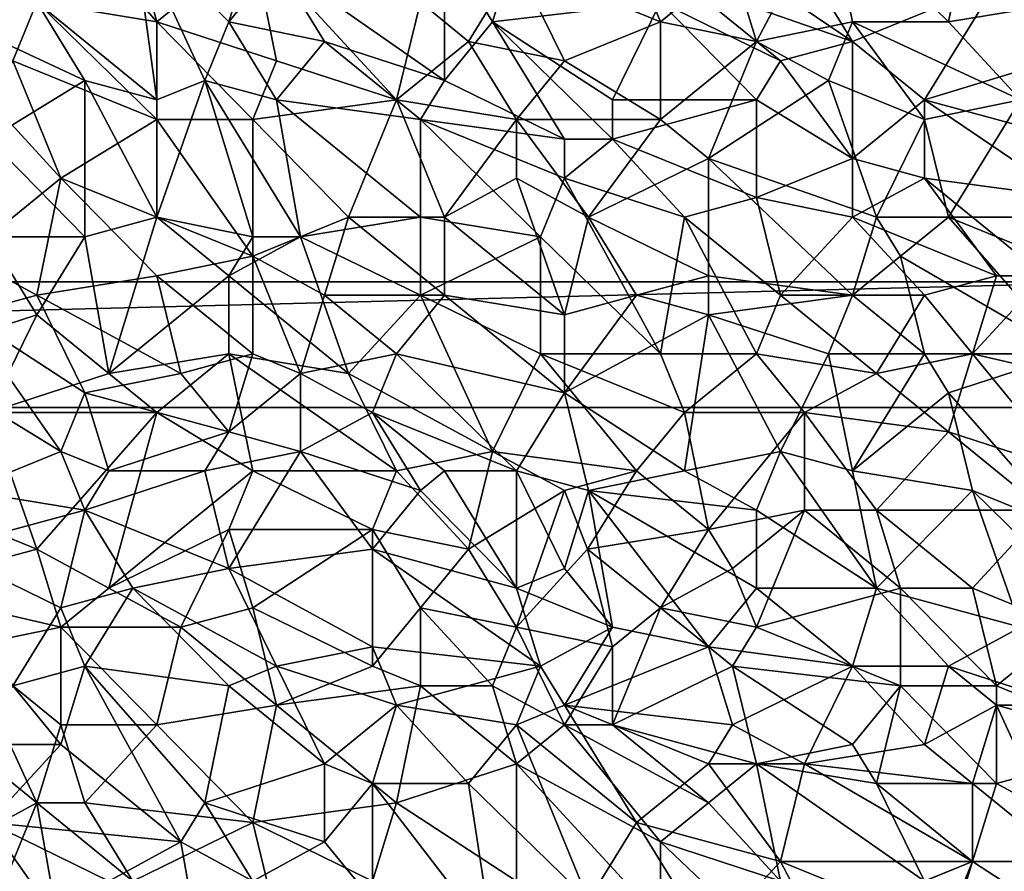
# Model space of a CAD drawing. Extents: x -0.7 to 0.7, y -0.35 to 0.35.
# Tile 183 of 226: x 0.22 to 0.38, y 0.09 to 0.23. Entities that reach past the tile are written whole.
import ezdxf

# ---------------------------------------------------------------- set-up
doc = ezdxf.new("R2010")
doc.units = 0

msp = doc.modelspace()

# ---------------------------------------------------------------- linework, layer by layer
for points in [[(0.22151, 0.25064, 0.437), (0.2406, 0.22889, 0.43699), (0.23296, 0.25686, 0.43698)], [(0.2406, 0.22889, 0.43699), (0.25587, 0.24132, 0.43699), (0.23296, 0.25686, 0.43698)], [(0.22151, 0.25064, 0.437), (0.22151, 0.232, 0.437), (0.2406, 0.22889, 0.43699)], [(0.29788, 0.23822, 0.43697), (0.32079, 0.22889, 0.43698), (0.31315, 0.24754, 0.43697)], [(0.32079, 0.22889, 0.43698), (0.33225, 0.23822, 0.43699), (0.31315, 0.24754, 0.43697)], [(0.33606, 0.22579, 0.43698), (0.34752, 0.24754, 0.43696), (0.33225, 0.23822, 0.43699)], [(0.35134, 0.22889, 0.43697), (0.34752, 0.24754, 0.43696), (0.33606, 0.22579, 0.43698)], [(0.36661, 0.22889, 0.43699), (0.37043, 0.24754, 0.43697), (0.34752, 0.24754, 0.43696)], [(0.35134, 0.22889, 0.43697), (0.36661, 0.22889, 0.43699), (0.34752, 0.24754, 0.43696)], [(0.36661, 0.22889, 0.43699), (0.38571, 0.232, 0.43698), (0.37043, 0.24754, 0.43697)], [(0.2406, 0.21646, 0.41249), (0.22151, 0.232, 0.41251), (0.23678, 0.24443, 0.4125)], [(0.23678, 0.24443, 0.4125), (0.25587, 0.24132, 0.41252), (0.25206, 0.22889, 0.41249)], [(0.24824, 0.21957, 0.41247), (0.23678, 0.24443, 0.4125), (0.25206, 0.22889, 0.41249)], [(0.2406, 0.21646, 0.41249), (0.23678, 0.24443, 0.4125), (0.24824, 0.21957, 0.41247)], [(0.35134, 0.22579, 0.41252), (0.32843, 0.24132, 0.41253), (0.33988, 0.24443, 0.41256)], [(0.35134, 0.22579, 0.41252), (0.33988, 0.24443, 0.41256), (0.37425, 0.23511, 0.41252)], [(0.25969, 0.22268, 0.437), (0.25587, 0.24132, 0.43699), (0.2406, 0.22889, 0.43699)], [(0.25206, 0.22889, 0.41249), (0.25587, 0.24132, 0.41252), (0.25969, 0.23822, 0.4125)], [(0.27879, 0.21646, 0.43699), (0.2826, 0.232, 0.43698), (0.25587, 0.24132, 0.43699)], [(0.25969, 0.22268, 0.437), (0.27879, 0.21646, 0.43699), (0.25587, 0.24132, 0.43699)], [(0.28642, 0.21957, 0.41251), (0.25969, 0.23822, 0.4125), (0.28642, 0.24132, 0.41255)], [(0.28642, 0.24132, 0.41255), (0.29788, 0.24132, 0.41254), (0.29406, 0.22889, 0.41253)], [(0.28642, 0.21957, 0.41251), (0.28642, 0.24132, 0.41255), (0.29406, 0.22889, 0.41253)], [(0.29406, 0.22889, 0.41253), (0.29788, 0.24132, 0.41254), (0.32079, 0.232, 0.41254)], [(0.32461, 0.23511, 0.41255), (0.32843, 0.24132, 0.41253), (0.35134, 0.22579, 0.41252)], [(0.39334, 0.22579, 0.41252), (0.37425, 0.23511, 0.41252), (0.39334, 0.24132, 0.41255)], [(0.21005, 0.22889, 0.43699), (0.22151, 0.232, 0.437), (0.1986, 0.23822, 0.43701)], [(0.25206, 0.22889, 0.41249), (0.25969, 0.23822, 0.4125), (0.26733, 0.22579, 0.41251)], [(0.26733, 0.22579, 0.41251), (0.25969, 0.23822, 0.4125), (0.28642, 0.21957, 0.41251)], [(0.29024, 0.22579, 0.437), (0.29788, 0.23822, 0.43697), (0.2826, 0.232, 0.43698)], [(0.29024, 0.22579, 0.437), (0.30552, 0.22268, 0.43699), (0.29788, 0.23822, 0.43697)], [(0.30552, 0.22268, 0.43699), (0.32079, 0.22889, 0.43698), (0.29788, 0.23822, 0.43697)], [(0.32079, 0.22889, 0.43698), (0.33606, 0.22579, 0.43698), (0.33225, 0.23822, 0.43699)], [(0.32079, 0.232, 0.41254), (0.32461, 0.23511, 0.41255), (0.33988, 0.22268, 0.41253)], [(0.33988, 0.22268, 0.41253), (0.32461, 0.23511, 0.41255), (0.35134, 0.22579, 0.41252)], [(0.36279, 0.21646, 0.4125), (0.35134, 0.22579, 0.41252), (0.37425, 0.23511, 0.41252)], [(0.36279, 0.21646, 0.4125), (0.37425, 0.23511, 0.41252), (0.39334, 0.22579, 0.41252)], [(0.20242, 0.232, 0.41251), (0.22151, 0.232, 0.41251), (0.22914, 0.21957, 0.41248)], [(0.21387, 0.21025, 0.41248), (0.20242, 0.232, 0.41251), (0.22914, 0.21957, 0.41248)], [(0.21005, 0.22889, 0.43699), (0.21769, 0.22268, 0.43701), (0.22151, 0.232, 0.437)], [(0.21769, 0.22268, 0.43701), (0.2406, 0.21336, 0.43702), (0.22151, 0.232, 0.437)], [(0.2406, 0.21336, 0.43702), (0.2406, 0.22889, 0.43699), (0.22151, 0.232, 0.437)], [(0.22914, 0.21957, 0.41248), (0.22151, 0.232, 0.41251), (0.2406, 0.21646, 0.41249)], [(0.27879, 0.21646, 0.43699), (0.29024, 0.22579, 0.437), (0.2826, 0.232, 0.43698)], [(0.31315, 0.21646, 0.41253), (0.29406, 0.22889, 0.41253), (0.32079, 0.232, 0.41254)], [(0.33606, 0.21646, 0.41253), (0.31315, 0.21646, 0.41253), (0.32079, 0.232, 0.41254)], [(0.33606, 0.21646, 0.41253), (0.32079, 0.232, 0.41254), (0.33988, 0.22268, 0.41253)], [(0.37807, 0.21646, 0.43697), (0.38571, 0.232, 0.43698), (0.36661, 0.22889, 0.43699)], [(0.25587, 0.21336, 0.437), (0.25969, 0.22268, 0.437), (0.2406, 0.22889, 0.43699)], [(0.2406, 0.21336, 0.43702), (0.25587, 0.21336, 0.437), (0.2406, 0.22889, 0.43699)], [(0.24824, 0.21957, 0.41247), (0.25206, 0.22889, 0.41249), (0.25969, 0.21646, 0.41248)], [(0.25969, 0.21646, 0.41248), (0.25206, 0.22889, 0.41249), (0.26733, 0.22579, 0.41251)], [(0.28642, 0.21957, 0.41251), (0.29406, 0.22889, 0.41253), (0.30552, 0.21025, 0.4125)], [(0.31315, 0.21025, 0.41252), (0.29406, 0.22889, 0.41253), (0.31315, 0.21646, 0.41253)], [(0.30552, 0.21025, 0.4125), (0.29406, 0.22889, 0.41253), (0.31315, 0.21025, 0.41252)], [(0.32079, 0.21336, 0.43698), (0.32079, 0.22889, 0.43698), (0.30552, 0.22268, 0.43699)], [(0.32079, 0.21336, 0.43698), (0.33606, 0.22579, 0.43698), (0.32079, 0.22889, 0.43698)], [(0.34752, 0.21957, 0.43699), (0.35134, 0.22889, 0.43697), (0.33606, 0.22579, 0.43698)], [(0.34752, 0.21957, 0.43699), (0.36279, 0.21336, 0.43698), (0.35134, 0.22889, 0.43697)], [(0.35134, 0.22889, 0.43697), (0.37807, 0.21646, 0.43697), (0.36661, 0.22889, 0.43699)], [(0.36279, 0.21336, 0.43698), (0.37807, 0.21646, 0.43697), (0.35134, 0.22889, 0.43697)], [(0.2826, 0.21336, 0.4125), (0.25969, 0.21646, 0.41248), (0.26733, 0.22579, 0.41251)], [(0.2826, 0.21336, 0.4125), (0.26733, 0.22579, 0.41251), (0.28642, 0.21957, 0.41251)], [(0.27879, 0.21646, 0.43699), (0.29788, 0.21336, 0.43699), (0.29024, 0.22579, 0.437)], [(0.29788, 0.21336, 0.43699), (0.30552, 0.22268, 0.43699), (0.29024, 0.22579, 0.437)], [(0.32843, 0.20714, 0.43699), (0.33606, 0.22579, 0.43698), (0.32079, 0.21336, 0.43698)], [(0.32843, 0.20714, 0.43699), (0.34752, 0.21957, 0.43699), (0.33606, 0.22579, 0.43698)], [(0.33988, 0.22268, 0.41253), (0.35134, 0.22579, 0.41252), (0.35134, 0.20714, 0.41254)], [(0.36279, 0.21646, 0.4125), (0.35134, 0.20714, 0.41254), (0.35134, 0.22579, 0.41252)], [(0.39716, 0.20714, 0.4125), (0.36279, 0.21646, 0.4125), (0.39334, 0.22579, 0.41252)], [(0.22533, 0.20403, 0.43702), (0.21769, 0.22268, 0.43701), (0.21387, 0.21646, 0.43701)], [(0.22533, 0.20403, 0.43702), (0.2406, 0.21336, 0.43702), (0.21769, 0.22268, 0.43701)], [(0.25587, 0.21336, 0.437), (0.27879, 0.21646, 0.43699), (0.25969, 0.22268, 0.437)], [(0.32079, 0.21336, 0.43698), (0.30552, 0.22268, 0.43699), (0.29788, 0.21336, 0.43699)], [(0.33606, 0.21646, 0.41253), (0.33988, 0.22268, 0.41253), (0.35134, 0.20714, 0.41254)], [(0.22914, 0.19471, 0.41248), (0.21387, 0.21025, 0.41248), (0.22914, 0.21957, 0.41248)], [(0.2406, 0.19782, 0.41249), (0.22914, 0.21957, 0.41248), (0.2406, 0.21646, 0.41249)], [(0.22914, 0.19471, 0.41248), (0.22914, 0.21957, 0.41248), (0.2406, 0.19782, 0.41249)], [(0.2406, 0.19782, 0.41249), (0.2406, 0.21646, 0.41249), (0.24824, 0.21957, 0.41247)], [(0.25587, 0.19471, 0.41249), (0.2406, 0.19782, 0.41249), (0.24824, 0.21957, 0.41247)], [(0.26351, 0.19471, 0.41249), (0.24824, 0.21957, 0.41247), (0.25969, 0.21646, 0.41248)], [(0.25587, 0.19471, 0.41249), (0.24824, 0.21957, 0.41247), (0.26351, 0.19471, 0.41249)], [(0.2826, 0.21336, 0.4125), (0.28642, 0.21957, 0.41251), (0.30552, 0.21025, 0.4125)], [(0.35516, 0.19782, 0.43697), (0.34752, 0.21957, 0.43699), (0.32843, 0.20714, 0.43699)], [(0.35516, 0.19782, 0.43697), (0.36279, 0.21336, 0.43698), (0.34752, 0.21957, 0.43699)], [(0.21005, 0.19161, 0.43699), (0.22533, 0.20403, 0.43702), (0.21387, 0.21646, 0.43701)], [(0.27115, 0.19782, 0.43699), (0.27879, 0.21646, 0.43699), (0.25587, 0.21336, 0.437)], [(0.2826, 0.19782, 0.4125), (0.25969, 0.21646, 0.41248), (0.2826, 0.21336, 0.4125)], [(0.26351, 0.19471, 0.41249), (0.25969, 0.21646, 0.41248), (0.2826, 0.19782, 0.4125)], [(0.27115, 0.19782, 0.43699), (0.28642, 0.19782, 0.43699), (0.27879, 0.21646, 0.43699)], [(0.28642, 0.19782, 0.43699), (0.29788, 0.21336, 0.43699), (0.27879, 0.21646, 0.43699)], [(0.31315, 0.21025, 0.41252), (0.31315, 0.21646, 0.41253), (0.33606, 0.21646, 0.41253)], [(0.31315, 0.21025, 0.41252), (0.33606, 0.21646, 0.41253), (0.33606, 0.20093, 0.41253)], [(0.33606, 0.20093, 0.41253), (0.33606, 0.21646, 0.41253), (0.35134, 0.20714, 0.41254)], [(0.35134, 0.20714, 0.41254), (0.36279, 0.21646, 0.4125), (0.36279, 0.20403, 0.41251)], [(0.38571, 0.20093, 0.41252), (0.36279, 0.21646, 0.4125), (0.39716, 0.20714, 0.4125)], [(0.36661, 0.19782, 0.43698), (0.37807, 0.21646, 0.43697), (0.36279, 0.21336, 0.43698)], [(0.36279, 0.20403, 0.41251), (0.36279, 0.21646, 0.4125), (0.38571, 0.20093, 0.41252)], [(0.37807, 0.19782, 0.43696), (0.37807, 0.21646, 0.43697), (0.36661, 0.19782, 0.43698)], [(0.22533, 0.20403, 0.43702), (0.25587, 0.19161, 0.43699), (0.2406, 0.21336, 0.43702)], [(0.25587, 0.19161, 0.43699), (0.25587, 0.21336, 0.437), (0.2406, 0.21336, 0.43702)], [(0.25587, 0.19161, 0.43699), (0.27115, 0.19782, 0.43699), (0.25587, 0.21336, 0.437)], [(0.30552, 0.20403, 0.41252), (0.2826, 0.21336, 0.4125), (0.30552, 0.21025, 0.4125)], [(0.3017, 0.19471, 0.41249), (0.2826, 0.21336, 0.4125), (0.30552, 0.20403, 0.41252)], [(0.2826, 0.19782, 0.4125), (0.2826, 0.21336, 0.4125), (0.3017, 0.19471, 0.41249)], [(0.28642, 0.19782, 0.43699), (0.29788, 0.20403, 0.437), (0.29788, 0.21336, 0.43699)], [(0.30933, 0.19782, 0.43697), (0.32079, 0.21336, 0.43698), (0.29788, 0.21336, 0.43699)], [(0.29788, 0.20403, 0.437), (0.30933, 0.19782, 0.43697), (0.29788, 0.21336, 0.43699)], [(0.30933, 0.19782, 0.43697), (0.32843, 0.20714, 0.43699), (0.32079, 0.21336, 0.43698)], [(0.35516, 0.19782, 0.43697), (0.36661, 0.19782, 0.43698), (0.36279, 0.21336, 0.43698)], [(0.21387, 0.21025, 0.41248), (0.22914, 0.19471, 0.41248), (0.21387, 0.19471, 0.41247)], [(0.30552, 0.20403, 0.41252), (0.30552, 0.21025, 0.4125), (0.31315, 0.21025, 0.41252)], [(0.32461, 0.19782, 0.41251), (0.30552, 0.20403, 0.41252), (0.31315, 0.21025, 0.41252)], [(0.32461, 0.19782, 0.41251), (0.31315, 0.21025, 0.41252), (0.33606, 0.20093, 0.41253)], [(0.32843, 0.1885, 0.437), (0.32843, 0.20714, 0.43699), (0.30933, 0.19782, 0.43697)], [(0.35134, 0.18539, 0.43695), (0.35516, 0.19782, 0.43697), (0.32843, 0.20714, 0.43699)], [(0.35134, 0.18539, 0.43695), (0.32843, 0.20714, 0.43699), (0.32843, 0.1885, 0.437)], [(0.33606, 0.20093, 0.41253), (0.35134, 0.20714, 0.41254), (0.35134, 0.19782, 0.41252)], [(0.35134, 0.19782, 0.41252), (0.35134, 0.20714, 0.41254), (0.36279, 0.20403, 0.41251)], [(0.22151, 0.18539, 0.43701), (0.22533, 0.20403, 0.43702), (0.21005, 0.19161, 0.43699)], [(0.2406, 0.1885, 0.437), (0.22533, 0.20403, 0.43702), (0.22151, 0.18539, 0.43701)], [(0.2406, 0.1885, 0.437), (0.25587, 0.19161, 0.43699), (0.22533, 0.20403, 0.43702)], [(0.28642, 0.19782, 0.43699), (0.30552, 0.18228, 0.437), (0.29788, 0.20403, 0.437)], [(0.30552, 0.18228, 0.437), (0.30933, 0.19782, 0.43697), (0.29788, 0.20403, 0.437)], [(0.3017, 0.19471, 0.41249), (0.30552, 0.20403, 0.41252), (0.32079, 0.17607, 0.4125)], [(0.32079, 0.17607, 0.4125), (0.30552, 0.20403, 0.41252), (0.32461, 0.19782, 0.41251)], [(0.37425, 0.1885, 0.41251), (0.35134, 0.19782, 0.41252), (0.36279, 0.20403, 0.41251)], [(0.38189, 0.1885, 0.41249), (0.36279, 0.20403, 0.41251), (0.38571, 0.20093, 0.41252)], [(0.37425, 0.1885, 0.41251), (0.36279, 0.20403, 0.41251), (0.38189, 0.1885, 0.41249)], [(0.33988, 0.18539, 0.41249), (0.32461, 0.19782, 0.41251), (0.33606, 0.20093, 0.41253)], [(0.33606, 0.20093, 0.41253), (0.35134, 0.19782, 0.41252), (0.33988, 0.18539, 0.41249)], [(0.23296, 0.17296, 0.41248), (0.22914, 0.19471, 0.41248), (0.2406, 0.19782, 0.41249)], [(0.23296, 0.17296, 0.41248), (0.2406, 0.19782, 0.41249), (0.25206, 0.1885, 0.41248)], [(0.25206, 0.1885, 0.41248), (0.2406, 0.19782, 0.41249), (0.25587, 0.19471, 0.41249)], [(0.26733, 0.18539, 0.437), (0.27115, 0.19782, 0.43699), (0.25587, 0.19161, 0.43699)], [(0.2826, 0.18539, 0.41249), (0.26351, 0.19471, 0.41249), (0.2826, 0.19782, 0.4125)], [(0.28642, 0.18539, 0.43698), (0.27115, 0.19782, 0.43699), (0.26733, 0.18539, 0.437)], [(0.28642, 0.18539, 0.43698), (0.28642, 0.19782, 0.43699), (0.27115, 0.19782, 0.43699)], [(0.2826, 0.18539, 0.41249), (0.2826, 0.19782, 0.4125), (0.3017, 0.19471, 0.41249)], [(0.30552, 0.18228, 0.437), (0.28642, 0.19782, 0.43699), (0.28642, 0.18539, 0.43698)], [(0.30552, 0.18228, 0.437), (0.31697, 0.18539, 0.43697), (0.30933, 0.19782, 0.43697)], [(0.31697, 0.18539, 0.43697), (0.32843, 0.1885, 0.437), (0.30933, 0.19782, 0.43697)], [(0.32079, 0.17607, 0.4125), (0.32461, 0.19782, 0.41251), (0.33606, 0.17607, 0.4125)], [(0.33606, 0.17607, 0.4125), (0.32461, 0.19782, 0.41251), (0.33988, 0.18539, 0.41249)], [(0.36279, 0.18539, 0.41252), (0.33988, 0.18539, 0.41249), (0.35134, 0.19782, 0.41252)], [(0.35898, 0.19161, 0.43696), (0.35516, 0.19782, 0.43697), (0.35134, 0.18539, 0.43695)], [(0.36279, 0.18539, 0.41252), (0.35134, 0.19782, 0.41252), (0.37425, 0.1885, 0.41251)], [(0.35898, 0.19161, 0.43696), (0.36661, 0.19782, 0.43698), (0.35516, 0.19782, 0.43697)], [(0.35898, 0.19161, 0.43696), (0.38571, 0.17607, 0.43696), (0.36661, 0.19782, 0.43698)], [(0.36661, 0.19782, 0.43698), (0.38952, 0.1885, 0.43696), (0.37807, 0.19782, 0.43696)], [(0.38571, 0.17607, 0.43696), (0.38952, 0.1885, 0.43696), (0.36661, 0.19782, 0.43698)], [(0.20242, 0.17607, 0.41247), (0.21387, 0.19471, 0.41247), (0.22151, 0.18228, 0.41247)], [(0.22151, 0.18228, 0.41247), (0.21387, 0.19471, 0.41247), (0.22914, 0.19471, 0.41248)], [(0.22151, 0.18228, 0.41247), (0.22914, 0.19471, 0.41248), (0.23296, 0.17296, 0.41248)], [(0.25206, 0.1885, 0.41248), (0.25587, 0.19471, 0.41249), (0.26351, 0.19471, 0.41249)], [(0.27115, 0.17296, 0.41248), (0.25206, 0.1885, 0.41248), (0.26351, 0.19471, 0.41249)], [(0.27115, 0.17296, 0.41248), (0.26351, 0.19471, 0.41249), (0.2826, 0.18539, 0.41249)], [(0.3017, 0.17607, 0.41248), (0.2826, 0.18539, 0.41249), (0.3017, 0.19471, 0.41249)], [(0.3017, 0.17607, 0.41248), (0.3017, 0.19471, 0.41249), (0.32079, 0.17607, 0.4125)], [(0.21005, 0.18228, 0.43701), (0.22151, 0.18539, 0.43701), (0.21005, 0.19161, 0.43699)], [(0.25587, 0.17607, 0.43701), (0.25587, 0.19161, 0.43699), (0.2406, 0.1885, 0.437)], [(0.26351, 0.17296, 0.437), (0.26733, 0.18539, 0.437), (0.25587, 0.19161, 0.43699)], [(0.25587, 0.17607, 0.43701), (0.26351, 0.17296, 0.437), (0.25587, 0.19161, 0.43699)], [(0.36279, 0.17607, 0.43697), (0.35898, 0.19161, 0.43696), (0.35134, 0.18539, 0.43695)], [(0.36279, 0.17607, 0.43697), (0.38571, 0.17607, 0.43696), (0.35898, 0.19161, 0.43696)], [(0.24442, 0.17296, 0.437), (0.2406, 0.1885, 0.437), (0.22151, 0.18539, 0.43701)], [(0.23296, 0.17296, 0.41248), (0.25206, 0.1885, 0.41248), (0.25206, 0.17607, 0.41248)], [(0.24442, 0.17296, 0.437), (0.25587, 0.17607, 0.43701), (0.2406, 0.1885, 0.437)], [(0.27115, 0.17296, 0.41248), (0.25206, 0.17607, 0.41248), (0.25206, 0.1885, 0.41248)], [(0.32843, 0.18228, 0.43699), (0.32843, 0.1885, 0.437), (0.31697, 0.18539, 0.43697)], [(0.32843, 0.18228, 0.43699), (0.35134, 0.18539, 0.43695), (0.32843, 0.1885, 0.437)], [(0.37043, 0.17607, 0.41251), (0.36279, 0.18539, 0.41252), (0.37425, 0.1885, 0.41251)], [(0.37043, 0.17607, 0.41251), (0.37425, 0.1885, 0.41251), (0.38189, 0.1885, 0.41249)], [(0.37043, 0.17607, 0.41251), (0.38189, 0.1885, 0.41249), (0.39716, 0.16985, 0.41249)], [(0.39678, 0.18752, 0.4119), (-0.40322, 0.18752, 0.4119), (-0.38322, 0.16752, 0.4119)], [(0.39678, 0.18752, 0.3719), (-0.38322, 0.16752, 0.3719), (-0.40322, 0.18752, 0.3719)], [(0.39678, 0.18752, 0.4119), (0.39678, 0.18752, 0.3719), (-0.40322, 0.18752, 0.3719)], [(0.39678, 0.18752, 0.4119), (-0.40322, 0.18752, 0.3719), (-0.40322, 0.18752, 0.4119)], [(0.39678, 0.18752, 0.4119), (-0.38322, 0.16752, 0.4119), (0.37678, 0.16752, 0.4119)], [(0.39678, 0.18752, 0.3719), (0.37678, 0.16752, 0.3719), (-0.38322, 0.16752, 0.3719)], [(0.21005, 0.18228, 0.43701), (0.22914, 0.16985, 0.43702), (0.22151, 0.18539, 0.43701)], [(0.24442, 0.17296, 0.437), (0.22151, 0.18539, 0.43701), (0.22914, 0.16985, 0.43702)], [(0.27879, 0.17607, 0.437), (0.26733, 0.18539, 0.437), (0.26351, 0.17296, 0.437)], [(0.26733, 0.18539, 0.437), (0.27879, 0.17607, 0.437), (0.28642, 0.18539, 0.43698)], [(0.29406, 0.16053, 0.41247), (0.27115, 0.17296, 0.41248), (0.2826, 0.18539, 0.41249)], [(0.27879, 0.17607, 0.437), (0.30552, 0.16985, 0.437), (0.28642, 0.18539, 0.43698)], [(0.29406, 0.16053, 0.41247), (0.2826, 0.18539, 0.41249), (0.3017, 0.17607, 0.41248)], [(0.30552, 0.16985, 0.437), (0.30552, 0.18228, 0.437), (0.28642, 0.18539, 0.43698)], [(0.30552, 0.16985, 0.437), (0.31697, 0.18539, 0.43697), (0.30552, 0.18228, 0.437)], [(0.30552, 0.16985, 0.437), (0.32843, 0.18228, 0.43699), (0.31697, 0.18539, 0.43697)], [(0.34752, 0.17607, 0.43699), (0.35134, 0.18539, 0.43695), (0.32843, 0.18228, 0.43699)], [(0.35516, 0.17296, 0.41251), (0.33606, 0.17607, 0.4125), (0.33988, 0.18539, 0.41249)], [(0.35516, 0.17296, 0.41251), (0.33988, 0.18539, 0.41249), (0.36279, 0.18539, 0.41252)], [(0.34752, 0.17607, 0.43699), (0.36279, 0.17607, 0.43697), (0.35134, 0.18539, 0.43695)], [(0.35516, 0.17296, 0.41251), (0.36279, 0.18539, 0.41252), (0.37043, 0.17607, 0.41251)], [(0.21387, 0.16675, 0.41247), (0.20242, 0.17607, 0.41247), (0.22151, 0.18228, 0.41247)], [(0.22533, 0.16053, 0.43703), (0.22914, 0.16985, 0.43702), (0.21005, 0.18228, 0.43701)], [(0.22533, 0.16053, 0.43703), (0.21005, 0.18228, 0.43701), (0.21005, 0.16985, 0.43702)], [(0.21387, 0.16675, 0.41247), (0.22151, 0.18228, 0.41247), (0.23296, 0.17296, 0.41248)], [(0.30552, 0.16985, 0.437), (0.32461, 0.15743, 0.43701), (0.32843, 0.18228, 0.43699)], [(0.32461, 0.15743, 0.43701), (0.33988, 0.16053, 0.437), (0.32843, 0.18228, 0.43699)], [(0.33988, 0.16053, 0.437), (0.34752, 0.17607, 0.43699), (0.32843, 0.18228, 0.43699)], [(0.2406, 0.16675, 0.41247), (0.23296, 0.17296, 0.41248), (0.25206, 0.17607, 0.41248)], [(0.25206, 0.17607, 0.41248), (0.25587, 0.15743, 0.41247), (0.2406, 0.16675, 0.41247)], [(0.24442, 0.17296, 0.437), (0.25206, 0.16364, 0.43702), (0.25587, 0.17607, 0.43701)], [(0.25206, 0.16364, 0.43702), (0.26351, 0.17296, 0.437), (0.25587, 0.17607, 0.43701)], [(0.27879, 0.15743, 0.41248), (0.25206, 0.17607, 0.41248), (0.27115, 0.17296, 0.41248)], [(0.25587, 0.15743, 0.41247), (0.25206, 0.17607, 0.41248), (0.27879, 0.15743, 0.41248)], [(0.27497, 0.16675, 0.437), (0.27879, 0.17607, 0.437), (0.26351, 0.17296, 0.437)], [(0.27497, 0.16675, 0.437), (0.29788, 0.15743, 0.43702), (0.27879, 0.17607, 0.437)], [(0.29788, 0.15743, 0.43702), (0.30552, 0.16985, 0.437), (0.27879, 0.17607, 0.437)], [(0.31697, 0.15743, 0.41248), (0.29406, 0.16053, 0.41247), (0.3017, 0.17607, 0.41248)], [(0.32461, 0.16675, 0.41249), (0.3017, 0.17607, 0.41248), (0.32079, 0.17607, 0.4125)], [(0.3017, 0.17607, 0.41248), (0.32461, 0.16675, 0.41249), (0.31697, 0.15743, 0.41248)], [(0.32461, 0.16675, 0.41249), (0.32079, 0.17607, 0.4125), (0.33606, 0.17607, 0.4125)], [(0.3437, 0.16675, 0.41249), (0.32461, 0.16675, 0.41249), (0.33606, 0.17607, 0.4125)], [(0.3437, 0.16675, 0.41249), (0.33606, 0.17607, 0.4125), (0.35516, 0.17296, 0.41251)], [(0.33988, 0.16053, 0.437), (0.35134, 0.15743, 0.43699), (0.34752, 0.17607, 0.43699)], [(0.35134, 0.15743, 0.43699), (0.36279, 0.17607, 0.43697), (0.34752, 0.17607, 0.43699)], [(0.35134, 0.15743, 0.43699), (0.36661, 0.16985, 0.43699), (0.36279, 0.17607, 0.43697)], [(0.36661, 0.16364, 0.4125), (0.35516, 0.17296, 0.41251), (0.37043, 0.17607, 0.41251)], [(0.36661, 0.16985, 0.43699), (0.38571, 0.17607, 0.43696), (0.36279, 0.17607, 0.43697)], [(0.38571, 0.1481, 0.43697), (0.38571, 0.17607, 0.43696), (0.36661, 0.16985, 0.43699)], [(0.36661, 0.16364, 0.4125), (0.37043, 0.17607, 0.41251), (0.38571, 0.15743, 0.41246)], [(0.38571, 0.15743, 0.41246), (0.37043, 0.17607, 0.41251), (0.39716, 0.16985, 0.41249)], [(0.21387, 0.16675, 0.41247), (0.23296, 0.17296, 0.41248), (0.2406, 0.16675, 0.41247)], [(0.25206, 0.16364, 0.43702), (0.24442, 0.17296, 0.437), (0.22914, 0.16985, 0.43702)], [(0.26351, 0.16053, 0.43702), (0.26351, 0.17296, 0.437), (0.25206, 0.16364, 0.43702)], [(0.26351, 0.16053, 0.43702), (0.27497, 0.16675, 0.437), (0.26351, 0.17296, 0.437)], [(0.27879, 0.15743, 0.41248), (0.27115, 0.17296, 0.41248), (0.29406, 0.16053, 0.41247)], [(0.3437, 0.16675, 0.41249), (0.35516, 0.17296, 0.41251), (0.36661, 0.16364, 0.4125)], [(0.21005, 0.15432, 0.43701), (0.22533, 0.16053, 0.43703), (0.21005, 0.16985, 0.43702)], [(0.22533, 0.16053, 0.43703), (0.23296, 0.15743, 0.43704), (0.22914, 0.16985, 0.43702)], [(0.23296, 0.15743, 0.43704), (0.25206, 0.16364, 0.43702), (0.22914, 0.16985, 0.43702)], [(0.29788, 0.15743, 0.43702), (0.30933, 0.15432, 0.437), (0.30552, 0.16985, 0.437)], [(0.32461, 0.15743, 0.43701), (0.30552, 0.16985, 0.437), (0.30933, 0.15432, 0.437)], [(0.37043, 0.15432, 0.43699), (0.36661, 0.16985, 0.43699), (0.35134, 0.15743, 0.43699)], [(0.37043, 0.15432, 0.43699), (0.38571, 0.1481, 0.43697), (0.36661, 0.16985, 0.43699)], [(0.37678, 0.16752, 0.4119), (-0.38322, 0.16752, 0.4119), (-0.38322, 0.16752, 0.3719)], [(0.37678, 0.16752, 0.4119), (-0.38322, 0.16752, 0.3719), (0.37678, 0.16752, 0.3719)], [(0.1986, 0.15432, 0.41246), (0.21387, 0.16675, 0.41247), (0.22151, 0.145, 0.41245)], [(0.21387, 0.16675, 0.41247), (0.2406, 0.16675, 0.41247), (0.22151, 0.145, 0.41245)], [(0.2406, 0.16675, 0.41247), (0.23296, 0.13878, 0.41247), (0.22151, 0.145, 0.41245)], [(0.2406, 0.16675, 0.41247), (0.25587, 0.15743, 0.41247), (0.23296, 0.13878, 0.41247)], [(0.26351, 0.16053, 0.43702), (0.2826, 0.15432, 0.437), (0.27497, 0.16675, 0.437)], [(0.28642, 0.15743, 0.43703), (0.29788, 0.15743, 0.43702), (0.27497, 0.16675, 0.437)], [(0.2826, 0.15432, 0.437), (0.28642, 0.15743, 0.43703), (0.27497, 0.16675, 0.437)], [(0.31697, 0.15743, 0.41248), (0.32461, 0.16675, 0.41249), (0.32843, 0.1481, 0.41247)], [(0.32843, 0.1481, 0.41247), (0.32461, 0.16675, 0.41249), (0.3437, 0.16675, 0.41249)], [(0.32843, 0.1481, 0.41247), (0.3437, 0.16675, 0.41249), (0.3437, 0.15121, 0.41248)], [(0.35516, 0.15121, 0.41248), (0.3437, 0.16675, 0.41249), (0.36661, 0.16364, 0.4125)], [(0.35516, 0.15121, 0.41248), (0.3437, 0.15121, 0.41248), (0.3437, 0.16675, 0.41249)], [(0.23296, 0.15743, 0.43704), (0.24824, 0.15743, 0.43702), (0.25206, 0.16364, 0.43702)], [(0.24824, 0.15743, 0.43702), (0.26351, 0.16053, 0.43702), (0.25206, 0.16364, 0.43702)], [(0.35516, 0.15121, 0.41248), (0.36661, 0.16364, 0.4125), (0.38189, 0.15121, 0.41248)], [(0.38189, 0.15121, 0.41248), (0.36661, 0.16364, 0.4125), (0.38571, 0.15743, 0.41246)], [(0.22914, 0.15121, 0.43702), (0.22533, 0.16053, 0.43703), (0.21005, 0.15432, 0.43701)], [(0.22914, 0.15121, 0.43702), (0.23296, 0.15743, 0.43704), (0.22533, 0.16053, 0.43703)], [(0.25206, 0.14189, 0.43702), (0.26351, 0.16053, 0.43702), (0.24824, 0.15743, 0.43702)], [(0.25206, 0.14189, 0.43702), (0.27497, 0.145, 0.43701), (0.26351, 0.16053, 0.43702)], [(0.27497, 0.145, 0.43701), (0.2826, 0.15432, 0.437), (0.26351, 0.16053, 0.43702)], [(0.29024, 0.145, 0.41245), (0.27879, 0.15743, 0.41248), (0.29406, 0.16053, 0.41247)], [(0.29024, 0.145, 0.41245), (0.29406, 0.16053, 0.41247), (0.30552, 0.15432, 0.41247)], [(0.30552, 0.15432, 0.41247), (0.29406, 0.16053, 0.41247), (0.31697, 0.15743, 0.41248)], [(0.33606, 0.15121, 0.437), (0.33988, 0.16053, 0.437), (0.32461, 0.15743, 0.43701)], [(0.33606, 0.15121, 0.437), (0.35516, 0.13878, 0.43699), (0.33988, 0.16053, 0.437)], [(0.33988, 0.16053, 0.437), (0.35516, 0.13878, 0.43699), (0.35134, 0.15743, 0.43699)], [(0.22914, 0.15121, 0.43702), (0.24824, 0.15743, 0.43702), (0.23296, 0.15743, 0.43704)], [(0.25206, 0.14189, 0.43702), (0.24824, 0.15743, 0.43702), (0.22914, 0.15121, 0.43702)], [(0.25206, 0.1481, 0.41244), (0.23296, 0.13878, 0.41247), (0.25587, 0.15743, 0.41247)], [(0.25206, 0.1481, 0.41244), (0.25587, 0.15743, 0.41247), (0.27497, 0.1481, 0.41248)], [(0.27497, 0.1481, 0.41248), (0.25587, 0.15743, 0.41247), (0.27879, 0.15743, 0.41248)], [(0.29024, 0.145, 0.41245), (0.27497, 0.1481, 0.41248), (0.27879, 0.15743, 0.41248)], [(0.29788, 0.13878, 0.43702), (0.28642, 0.15743, 0.43703), (0.2826, 0.15432, 0.437)], [(0.29788, 0.13878, 0.43702), (0.29788, 0.15743, 0.43702), (0.28642, 0.15743, 0.43703)], [(0.30552, 0.14189, 0.437), (0.30933, 0.15432, 0.437), (0.29788, 0.15743, 0.43702)], [(0.29788, 0.13878, 0.43702), (0.30552, 0.14189, 0.437), (0.29788, 0.15743, 0.43702)], [(0.30915, 0.145, 0.41246), (0.30552, 0.15432, 0.41247), (0.31697, 0.15743, 0.41248)], [(0.32843, 0.1481, 0.41247), (0.30915, 0.145, 0.41246), (0.31697, 0.15743, 0.41248)], [(0.30933, 0.15432, 0.437), (0.33606, 0.15121, 0.437), (0.32461, 0.15743, 0.43701)], [(0.37043, 0.15432, 0.43699), (0.35134, 0.15743, 0.43699), (0.35516, 0.13878, 0.43699)], [(0.22151, 0.145, 0.41245), (0.1986, 0.13878, 0.41246), (0.1986, 0.15432, 0.41246)], [(0.20623, 0.145, 0.43702), (0.22914, 0.15121, 0.43702), (0.21005, 0.15432, 0.43701)], [(0.27497, 0.145, 0.43701), (0.29788, 0.13878, 0.43702), (0.2826, 0.15432, 0.437)], [(0.29024, 0.145, 0.41245), (0.30552, 0.15432, 0.41247), (0.29788, 0.13257, 0.41246)], [(0.30915, 0.145, 0.41246), (0.29788, 0.13257, 0.41246), (0.30552, 0.15432, 0.41247)], [(0.31315, 0.13257, 0.437), (0.30933, 0.15432, 0.437), (0.30552, 0.14189, 0.437)], [(0.33606, 0.13878, 0.43701), (0.33606, 0.15121, 0.437), (0.30933, 0.15432, 0.437)], [(0.32843, 0.12946, 0.43702), (0.33606, 0.13878, 0.43701), (0.30933, 0.15432, 0.437)], [(0.32843, 0.12946, 0.43702), (0.30933, 0.15432, 0.437), (0.31315, 0.13257, 0.437)], [(0.37807, 0.13257, 0.43697), (0.37043, 0.15432, 0.43699), (0.35516, 0.13878, 0.43699)], [(0.38952, 0.13567, 0.43696), (0.38571, 0.1481, 0.43697), (0.37043, 0.15432, 0.43699)], [(0.37807, 0.13257, 0.43697), (0.38952, 0.13567, 0.43696), (0.37043, 0.15432, 0.43699)], [(0.22533, 0.13567, 0.43705), (0.22914, 0.15121, 0.43702), (0.20623, 0.145, 0.43702)], [(0.23678, 0.13878, 0.43703), (0.22914, 0.15121, 0.43702), (0.22533, 0.13567, 0.43705)], [(0.23678, 0.13878, 0.43703), (0.25206, 0.14189, 0.43702), (0.22914, 0.15121, 0.43702)], [(0.33225, 0.14189, 0.41248), (0.32843, 0.1481, 0.41247), (0.3437, 0.15121, 0.41248)], [(0.33606, 0.13257, 0.41248), (0.33225, 0.14189, 0.41248), (0.3437, 0.15121, 0.41248)], [(0.33606, 0.13878, 0.43701), (0.35516, 0.13878, 0.43699), (0.33606, 0.15121, 0.437)], [(0.33606, 0.13257, 0.41248), (0.3437, 0.15121, 0.41248), (0.35898, 0.13878, 0.41247)], [(0.35898, 0.13878, 0.41247), (0.3437, 0.15121, 0.41248), (0.35516, 0.15121, 0.41248)], [(0.35516, 0.15121, 0.41248), (0.38189, 0.15121, 0.41248), (0.37043, 0.13878, 0.41247)], [(0.35898, 0.13878, 0.41247), (0.35516, 0.15121, 0.41248), (0.37043, 0.13878, 0.41247)], [(0.37043, 0.13878, 0.41247), (0.38189, 0.15121, 0.41248), (0.38571, 0.13257, 0.41248)], [(0.25206, 0.1481, 0.41244), (0.24442, 0.13257, 0.41246), (0.23296, 0.13878, 0.41247)], [(0.24442, 0.13257, 0.41246), (0.25206, 0.1481, 0.41244), (0.25587, 0.13567, 0.41246)], [(0.25206, 0.1481, 0.41244), (0.27497, 0.1481, 0.41248), (0.25587, 0.13567, 0.41246)], [(0.27497, 0.1481, 0.41248), (0.27497, 0.12635, 0.41248), (0.25587, 0.13567, 0.41246)], [(0.2826, 0.13567, 0.41247), (0.27497, 0.1481, 0.41248), (0.29024, 0.145, 0.41245)], [(0.27497, 0.12635, 0.41248), (0.27497, 0.1481, 0.41248), (0.2826, 0.13567, 0.41247)], [(0.32079, 0.13567, 0.41247), (0.30915, 0.145, 0.41246), (0.32843, 0.1481, 0.41247)], [(0.33225, 0.14189, 0.41248), (0.32079, 0.13567, 0.41247), (0.32843, 0.1481, 0.41247)], [(0.22151, 0.145, 0.41245), (0.22533, 0.13257, 0.41247), (0.1986, 0.13878, 0.41246)], [(0.21769, 0.12325, 0.43705), (0.22533, 0.13567, 0.43705), (0.20623, 0.145, 0.43702)], [(0.22533, 0.13257, 0.41247), (0.22151, 0.145, 0.41245), (0.23296, 0.13878, 0.41247)], [(0.25206, 0.14189, 0.43702), (0.27497, 0.12946, 0.43701), (0.27497, 0.145, 0.43701)], [(0.3017, 0.12635, 0.43701), (0.29788, 0.13878, 0.43702), (0.27497, 0.145, 0.43701)], [(0.27497, 0.12946, 0.43701), (0.3017, 0.12635, 0.43701), (0.27497, 0.145, 0.43701)], [(0.2826, 0.13567, 0.41247), (0.29024, 0.145, 0.41245), (0.29788, 0.13257, 0.41246)], [(0.31315, 0.12946, 0.41249), (0.29788, 0.13257, 0.41246), (0.30915, 0.145, 0.41246)], [(0.31315, 0.12946, 0.41249), (0.30915, 0.145, 0.41246), (0.32079, 0.13567, 0.41247)], [(0.25969, 0.12635, 0.43703), (0.25206, 0.14189, 0.43702), (0.23678, 0.13878, 0.43703)], [(0.25969, 0.12635, 0.43703), (0.27497, 0.12946, 0.43701), (0.25206, 0.14189, 0.43702)], [(0.31315, 0.13257, 0.437), (0.30552, 0.14189, 0.437), (0.29788, 0.13878, 0.43702)], [(0.32079, 0.13567, 0.41247), (0.33225, 0.14189, 0.41248), (0.33606, 0.13257, 0.41248)], [(0.21005, 0.12946, 0.41247), (0.1986, 0.13878, 0.41246), (0.22533, 0.13257, 0.41247)], [(0.22533, 0.13257, 0.41247), (0.23296, 0.13878, 0.41247), (0.24442, 0.13257, 0.41246)], [(0.22914, 0.12635, 0.43704), (0.23678, 0.13878, 0.43703), (0.22533, 0.13567, 0.43705)], [(0.22914, 0.12635, 0.43704), (0.25206, 0.12325, 0.43702), (0.23678, 0.13878, 0.43703)], [(0.25206, 0.12325, 0.43702), (0.25969, 0.12635, 0.43703), (0.23678, 0.13878, 0.43703)], [(0.3017, 0.12635, 0.43701), (0.31315, 0.13257, 0.437), (0.29788, 0.13878, 0.43702)], [(0.35134, 0.12635, 0.43699), (0.33606, 0.13878, 0.43701), (0.32843, 0.12946, 0.43702)], [(0.35898, 0.12325, 0.41248), (0.33606, 0.13257, 0.41248), (0.35898, 0.13878, 0.41247)], [(0.35134, 0.12635, 0.43699), (0.35516, 0.13878, 0.43699), (0.33606, 0.13878, 0.43701)], [(0.35134, 0.12635, 0.43699), (0.36661, 0.12635, 0.43701), (0.35516, 0.13878, 0.43699)], [(0.36661, 0.12635, 0.43701), (0.37807, 0.13257, 0.43697), (0.35516, 0.13878, 0.43699)], [(0.37425, 0.12325, 0.41247), (0.35898, 0.13878, 0.41247), (0.37043, 0.13878, 0.41247)], [(0.35898, 0.12325, 0.41248), (0.35898, 0.13878, 0.41247), (0.37425, 0.12325, 0.41247)], [(0.37425, 0.12325, 0.41247), (0.37043, 0.13878, 0.41247), (0.38571, 0.13257, 0.41248)], [(0.21769, 0.12325, 0.43705), (0.22914, 0.12635, 0.43704), (0.22533, 0.13567, 0.43705)], [(0.24442, 0.13257, 0.41246), (0.25587, 0.13567, 0.41246), (0.25969, 0.12014, 0.41248)], [(0.25969, 0.12014, 0.41248), (0.25587, 0.13567, 0.41246), (0.27497, 0.12635, 0.41248)], [(0.2826, 0.12325, 0.41247), (0.27497, 0.12635, 0.41248), (0.2826, 0.13567, 0.41247)], [(0.29788, 0.13257, 0.41246), (0.29406, 0.12325, 0.41247), (0.2826, 0.13567, 0.41247)], [(0.29406, 0.12325, 0.41247), (0.2826, 0.12325, 0.41247), (0.2826, 0.13567, 0.41247)], [(0.31315, 0.11703, 0.41248), (0.32079, 0.13567, 0.41247), (0.33225, 0.12635, 0.41249)], [(0.31315, 0.11703, 0.41248), (0.31315, 0.12946, 0.41249), (0.32079, 0.13567, 0.41247)], [(0.33606, 0.13257, 0.41248), (0.33225, 0.12635, 0.41249), (0.32079, 0.13567, 0.41247)], [(0.22533, 0.11703, 0.41249), (0.21005, 0.12946, 0.41247), (0.22533, 0.13257, 0.41247)], [(0.2406, 0.11703, 0.41249), (0.22533, 0.13257, 0.41247), (0.24442, 0.13257, 0.41246)], [(0.22533, 0.11703, 0.41249), (0.22533, 0.13257, 0.41247), (0.2406, 0.11703, 0.41249)], [(0.2406, 0.11703, 0.41249), (0.24442, 0.13257, 0.41246), (0.25969, 0.12014, 0.41248)], [(0.30552, 0.11703, 0.41248), (0.29406, 0.12325, 0.41247), (0.29788, 0.13257, 0.41246)], [(0.30552, 0.11703, 0.41248), (0.29788, 0.13257, 0.41246), (0.31315, 0.12946, 0.41249)], [(0.3017, 0.12635, 0.43701), (0.30552, 0.12014, 0.43701), (0.31315, 0.13257, 0.437)], [(0.30552, 0.12014, 0.43701), (0.32843, 0.12946, 0.43702), (0.31315, 0.13257, 0.437)], [(0.33225, 0.12635, 0.41249), (0.33606, 0.13257, 0.41248), (0.35898, 0.12325, 0.41248)], [(0.36661, 0.12635, 0.43701), (0.38571, 0.12014, 0.437), (0.37807, 0.13257, 0.43697)], [(0.39716, 0.11392, 0.41245), (0.37425, 0.12325, 0.41247), (0.38571, 0.13257, 0.41248)], [(0.22151, 0.1046, 0.41248), (0.20623, 0.11703, 0.41248), (0.21005, 0.12946, 0.41247)], [(0.22151, 0.1046, 0.41248), (0.21005, 0.12946, 0.41247), (0.22533, 0.11703, 0.41249)], [(0.25969, 0.12635, 0.43703), (0.27879, 0.12014, 0.43703), (0.27497, 0.12946, 0.43701)], [(0.27879, 0.12014, 0.43703), (0.3017, 0.12635, 0.43701), (0.27497, 0.12946, 0.43701)], [(0.33225, 0.11703, 0.43702), (0.32843, 0.12946, 0.43702), (0.30552, 0.12014, 0.43701)], [(0.30552, 0.11703, 0.41248), (0.31315, 0.12946, 0.41249), (0.31315, 0.11703, 0.41248)], [(0.33225, 0.11703, 0.43702), (0.35134, 0.12635, 0.43699), (0.32843, 0.12946, 0.43702)], [(0.22533, 0.11392, 0.43704), (0.22914, 0.12635, 0.43704), (0.21769, 0.12325, 0.43705)], [(0.22533, 0.11392, 0.43704), (0.24442, 0.09839, 0.43703), (0.22914, 0.12635, 0.43704)], [(0.24824, 0.1046, 0.43702), (0.25206, 0.12325, 0.43702), (0.22914, 0.12635, 0.43704)], [(0.24442, 0.09839, 0.43703), (0.24824, 0.1046, 0.43702), (0.22914, 0.12635, 0.43704)], [(0.25206, 0.12325, 0.43702), (0.26733, 0.11082, 0.43704), (0.25969, 0.12635, 0.43703)], [(0.2826, 0.12325, 0.41247), (0.25969, 0.12014, 0.41248), (0.27497, 0.12635, 0.41248)], [(0.27879, 0.12014, 0.43703), (0.25969, 0.12635, 0.43703), (0.26733, 0.11082, 0.43704)], [(0.27879, 0.12014, 0.43703), (0.29788, 0.11703, 0.43702), (0.3017, 0.12635, 0.43701)], [(0.29788, 0.11703, 0.43702), (0.30552, 0.12014, 0.43701), (0.3017, 0.12635, 0.43701)], [(0.33606, 0.11082, 0.41247), (0.31315, 0.11703, 0.41248), (0.33225, 0.12635, 0.41249)], [(0.35134, 0.11392, 0.41248), (0.33225, 0.12635, 0.41249), (0.35898, 0.12325, 0.41248)], [(0.33225, 0.11703, 0.43702), (0.3437, 0.11082, 0.43702), (0.35134, 0.12635, 0.43699)], [(0.35134, 0.11392, 0.41248), (0.33606, 0.11082, 0.41247), (0.33225, 0.12635, 0.41249)], [(0.3437, 0.11082, 0.43702), (0.36279, 0.11392, 0.43702), (0.35134, 0.12635, 0.43699)], [(0.36279, 0.11392, 0.43702), (0.36661, 0.12635, 0.43701), (0.35134, 0.12635, 0.43699)], [(0.36279, 0.11392, 0.43702), (0.37425, 0.12014, 0.43701), (0.36661, 0.12635, 0.43701)], [(0.37425, 0.12014, 0.43701), (0.38571, 0.12014, 0.437), (0.36661, 0.12635, 0.43701)], [(0.21005, 0.11392, 0.43703), (0.22533, 0.11392, 0.43704), (0.21769, 0.12325, 0.43705)], [(0.24824, 0.1046, 0.43702), (0.26733, 0.11082, 0.43704), (0.25206, 0.12325, 0.43702)], [(0.27879, 0.1046, 0.41249), (0.25969, 0.12014, 0.41248), (0.2826, 0.12325, 0.41247)], [(0.27879, 0.1046, 0.41249), (0.2826, 0.12325, 0.41247), (0.29788, 0.11082, 0.41247)], [(0.29788, 0.11082, 0.41247), (0.2826, 0.12325, 0.41247), (0.29406, 0.12325, 0.41247)], [(0.29788, 0.11082, 0.41247), (0.29406, 0.12325, 0.41247), (0.30552, 0.11703, 0.41248)], [(0.35516, 0.10771, 0.41247), (0.35134, 0.11392, 0.41248), (0.35898, 0.12325, 0.41248)], [(0.35898, 0.12325, 0.41248), (0.37425, 0.10771, 0.41246), (0.35516, 0.10771, 0.41247)], [(0.37425, 0.10771, 0.41246), (0.35898, 0.12325, 0.41248), (0.37425, 0.12325, 0.41247)], [(0.37425, 0.12325, 0.41247), (0.39716, 0.11392, 0.41245), (0.37425, 0.10771, 0.41246)], [(0.25587, 0.10149, 0.41246), (0.2406, 0.11703, 0.41249), (0.25969, 0.12014, 0.41248)], [(0.25587, 0.10149, 0.41246), (0.25969, 0.12014, 0.41248), (0.27879, 0.1046, 0.41249)], [(0.27497, 0.10771, 0.43701), (0.27879, 0.12014, 0.43703), (0.26733, 0.11082, 0.43704)], [(0.27497, 0.10771, 0.43701), (0.29024, 0.10771, 0.43701), (0.27879, 0.12014, 0.43703)], [(0.29024, 0.10771, 0.43701), (0.29788, 0.11703, 0.43702), (0.27879, 0.12014, 0.43703)], [(0.31697, 0.10149, 0.43702), (0.30552, 0.12014, 0.43701), (0.29788, 0.11703, 0.43702)], [(0.30552, 0.12014, 0.43701), (0.32843, 0.11082, 0.43704), (0.33225, 0.11703, 0.43702)], [(0.31697, 0.10149, 0.43702), (0.32843, 0.11082, 0.43704), (0.30552, 0.12014, 0.43701)], [(0.37043, 0.10771, 0.43702), (0.37425, 0.12014, 0.43701), (0.36279, 0.11392, 0.43702)], [(0.38571, 0.09528, 0.437), (0.37425, 0.12014, 0.43701), (0.37043, 0.10771, 0.43702)], [(0.37425, 0.12014, 0.43701), (0.39716, 0.11392, 0.43699), (0.38571, 0.12014, 0.437)], [(0.38571, 0.09528, 0.437), (0.39716, 0.11392, 0.43699), (0.37425, 0.12014, 0.43701)], [(0.21005, 0.09839, 0.41247), (0.20623, 0.11703, 0.41248), (0.22151, 0.1046, 0.41248)], [(0.22151, 0.1046, 0.41248), (0.22533, 0.11703, 0.41249), (0.22914, 0.1046, 0.41248)], [(0.22914, 0.1046, 0.41248), (0.22533, 0.11703, 0.41249), (0.2406, 0.11703, 0.41249)], [(0.25587, 0.10149, 0.41246), (0.22914, 0.1046, 0.41248), (0.2406, 0.11703, 0.41249)], [(0.29024, 0.10771, 0.43701), (0.30933, 0.08906, 0.43702), (0.29788, 0.11703, 0.43702)], [(0.32079, 0.09839, 0.4125), (0.29788, 0.11082, 0.41247), (0.30552, 0.11703, 0.41248)], [(0.30933, 0.08906, 0.43702), (0.31697, 0.10149, 0.43702), (0.29788, 0.11703, 0.43702)], [(0.32843, 0.1046, 0.41248), (0.30552, 0.11703, 0.41248), (0.31315, 0.11703, 0.41248)], [(0.32079, 0.09839, 0.4125), (0.30552, 0.11703, 0.41248), (0.32843, 0.1046, 0.41248)], [(0.32843, 0.1046, 0.41248), (0.31315, 0.11703, 0.41248), (0.33606, 0.11082, 0.41247)], [(0.3437, 0.11082, 0.43702), (0.33225, 0.11703, 0.43702), (0.32843, 0.11082, 0.43704)], [(0.21387, 0.10149, 0.43705), (0.22533, 0.11392, 0.43704), (0.21005, 0.11392, 0.43703)], [(0.21387, 0.10149, 0.43705), (0.24442, 0.09839, 0.43703), (0.22533, 0.11392, 0.43704)], [(0.33606, 0.11082, 0.41247), (0.35134, 0.11392, 0.41248), (0.35516, 0.10771, 0.41247)], [(0.3437, 0.11082, 0.43702), (0.37043, 0.10771, 0.43702), (0.36279, 0.11392, 0.43702)], [(0.39716, 0.11392, 0.41245), (0.39716, 0.09528, 0.41247), (0.37425, 0.10771, 0.41246)], [(0.26733, 0.09839, 0.43703), (0.26733, 0.11082, 0.43704), (0.24824, 0.1046, 0.43702)], [(0.26733, 0.09839, 0.43703), (0.27497, 0.10771, 0.43701), (0.26733, 0.11082, 0.43704)], [(0.27879, 0.1046, 0.41249), (0.29788, 0.11082, 0.41247), (0.29788, 0.09217, 0.41248)], [(0.29788, 0.09217, 0.41248), (0.29788, 0.11082, 0.41247), (0.32079, 0.08596, 0.41247)], [(0.32079, 0.08596, 0.41247), (0.29788, 0.11082, 0.41247), (0.32079, 0.09839, 0.4125)], [(0.31697, 0.10149, 0.43702), (0.33988, 0.09528, 0.437), (0.32843, 0.11082, 0.43704)], [(0.33988, 0.09528, 0.437), (0.3437, 0.11082, 0.43702), (0.32843, 0.11082, 0.43704)], [(0.33988, 0.09217, 0.41249), (0.32843, 0.1046, 0.41248), (0.33606, 0.11082, 0.41247)], [(0.33606, 0.11082, 0.41247), (0.35516, 0.10771, 0.41247), (0.36279, 0.09217, 0.41249)], [(0.33988, 0.09217, 0.41249), (0.33606, 0.11082, 0.41247), (0.36279, 0.09217, 0.41249)], [(0.33988, 0.09528, 0.437), (0.37043, 0.09528, 0.43702), (0.3437, 0.11082, 0.43702)], [(0.37043, 0.09528, 0.43702), (0.37043, 0.10771, 0.43702), (0.3437, 0.11082, 0.43702)], [(0.27497, 0.08906, 0.43704), (0.27497, 0.10771, 0.43701), (0.26733, 0.09839, 0.43703)], [(0.29406, 0.08285, 0.43703), (0.29024, 0.10771, 0.43701), (0.27497, 0.10771, 0.43701)], [(0.27497, 0.08906, 0.43704), (0.29406, 0.08285, 0.43703), (0.27497, 0.10771, 0.43701)], [(0.30933, 0.08906, 0.43702), (0.29024, 0.10771, 0.43701), (0.29406, 0.08285, 0.43703)], [(0.37043, 0.09528, 0.41247), (0.35516, 0.10771, 0.41247), (0.37425, 0.10771, 0.41246)], [(0.36279, 0.09217, 0.41249), (0.35516, 0.10771, 0.41247), (0.37043, 0.09528, 0.41247)], [(0.37425, 0.10771, 0.41246), (0.39716, 0.09528, 0.41247), (0.37043, 0.09528, 0.41247)], [(0.38571, 0.09528, 0.437), (0.37043, 0.10771, 0.43702), (0.37043, 0.09528, 0.43702)], [(0.21387, 0.08596, 0.41249), (0.21005, 0.09839, 0.41247), (0.22151, 0.1046, 0.41248)], [(0.21387, 0.08596, 0.41249), (0.22151, 0.1046, 0.41248), (0.22533, 0.08285, 0.41247)], [(0.22914, 0.1046, 0.41248), (0.23678, 0.09217, 0.41247), (0.22151, 0.1046, 0.41248)], [(0.23678, 0.09217, 0.41247), (0.22533, 0.08285, 0.41247), (0.22151, 0.1046, 0.41248)], [(0.23678, 0.09217, 0.41247), (0.22914, 0.1046, 0.41248), (0.25587, 0.10149, 0.41246)], [(0.24442, 0.09839, 0.43703), (0.25587, 0.09217, 0.43704), (0.24824, 0.1046, 0.43702)], [(0.25587, 0.09217, 0.43704), (0.26733, 0.09839, 0.43703), (0.24824, 0.1046, 0.43702)], [(0.27497, 0.09217, 0.41247), (0.25587, 0.10149, 0.41246), (0.27879, 0.1046, 0.41249)], [(0.29788, 0.09217, 0.41248), (0.27497, 0.09217, 0.41247), (0.27879, 0.1046, 0.41249)], [(0.33988, 0.09217, 0.41249), (0.32079, 0.09839, 0.4125), (0.32843, 0.1046, 0.41248)], [(0.21005, 0.08906, 0.43705), (0.22914, 0.07974, 0.43704), (0.21387, 0.10149, 0.43705)], [(0.21387, 0.10149, 0.43705), (0.23296, 0.09217, 0.43706), (0.24442, 0.09839, 0.43703)], [(0.22914, 0.07974, 0.43704), (0.23296, 0.09217, 0.43706), (0.21387, 0.10149, 0.43705)], [(0.23678, 0.09217, 0.41247), (0.25587, 0.10149, 0.41246), (0.25969, 0.08596, 0.41247)], [(0.25969, 0.08596, 0.41247), (0.25587, 0.10149, 0.41246), (0.27497, 0.09217, 0.41247)], [(0.32843, 0.08285, 0.43704), (0.31697, 0.10149, 0.43702), (0.30933, 0.08906, 0.43702)], [(0.32843, 0.08285, 0.43704), (0.33988, 0.09528, 0.437), (0.31697, 0.10149, 0.43702)], [(0.24824, 0.07664, 0.43704), (0.24442, 0.09839, 0.43703), (0.23296, 0.09217, 0.43706)], [(0.24824, 0.07664, 0.43704), (0.25587, 0.09217, 0.43704), (0.24442, 0.09839, 0.43703)], [(0.27497, 0.08906, 0.43704), (0.26733, 0.09839, 0.43703), (0.25587, 0.09217, 0.43704)], [(0.3437, 0.07664, 0.41248), (0.32079, 0.09839, 0.4125), (0.33988, 0.09217, 0.41249)], [(0.32079, 0.08596, 0.41247), (0.32079, 0.09839, 0.4125), (0.3437, 0.07664, 0.41248)], [(0.35134, 0.07353, 0.43701), (0.33988, 0.09528, 0.437), (0.32843, 0.08285, 0.43704)], [(0.35516, 0.08906, 0.43701), (0.37043, 0.09528, 0.43702), (0.33988, 0.09528, 0.437)], [(0.35134, 0.07353, 0.43701), (0.35516, 0.08906, 0.43701), (0.33988, 0.09528, 0.437)], [(0.35516, 0.08906, 0.43701), (0.36661, 0.08596, 0.43701), (0.37043, 0.09528, 0.43702)], [(0.37043, 0.09528, 0.41247), (0.36661, 0.08285, 0.41249), (0.36279, 0.09217, 0.41249)], [(0.36661, 0.08285, 0.41249), (0.37043, 0.09528, 0.41247), (0.38952, 0.08285, 0.41249)], [(0.36661, 0.08596, 0.43701), (0.38571, 0.09528, 0.437), (0.37043, 0.09528, 0.43702)], [(0.37807, 0.08285, 0.43702), (0.38571, 0.09528, 0.437), (0.36661, 0.08596, 0.43701)], [(0.37043, 0.09528, 0.41247), (0.39716, 0.09528, 0.41247), (0.38952, 0.08285, 0.41249)]]:
    msp.add_3dface(points)

doc.saveas('drawing.dxf')
